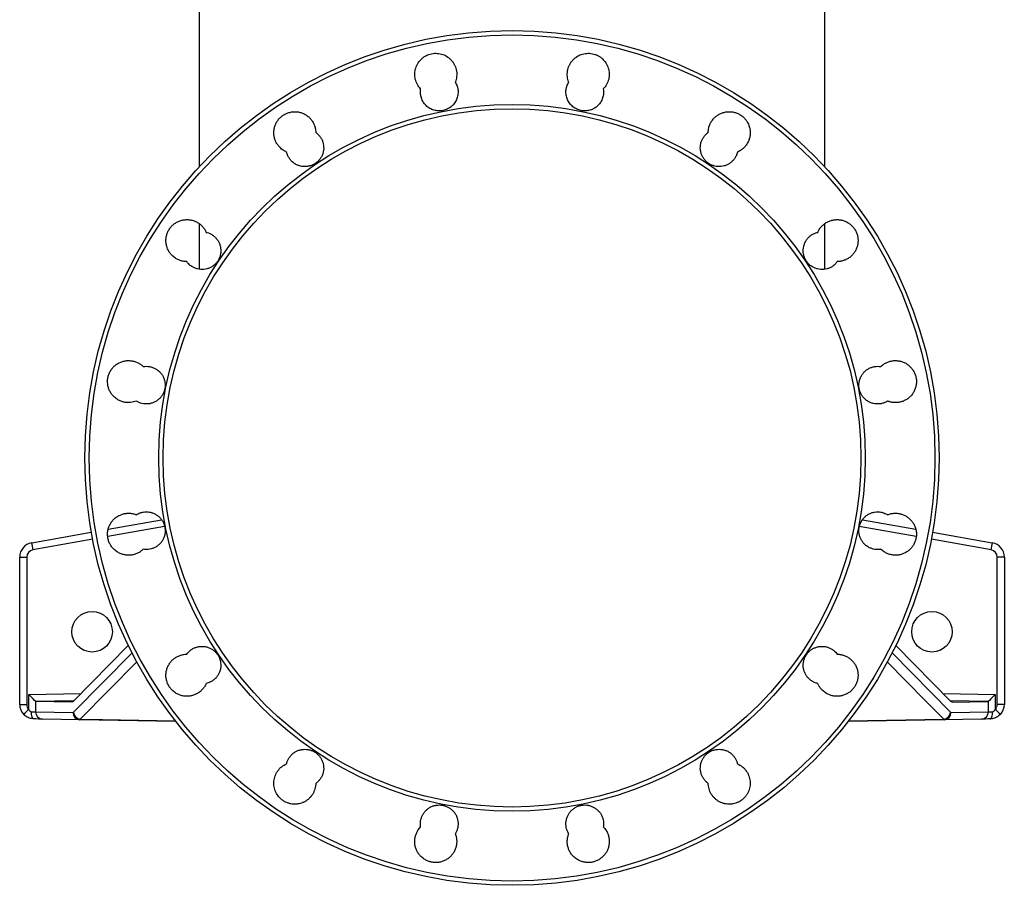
# Model space of a CAD drawing. Header units: millimetres. Extents: x 2363 to 4557, y 1092 to 5762.
# Tile 1 of 26: x 2603 to 3963, y 1092 to 2287. Entities that reach past the tile are written whole.
import ezdxf

# ---------------------------------------------------------------- set-up
doc = ezdxf.new("R2010")
doc.units = ezdxf.units.MM
doc.header["$LTSCALE"] = 2

msp = doc.modelspace()

# ---------------------------------------------------------------- linework, layer by layer
at = {"color": 7, "linetype": 'Continuous', "lineweight": 25}
for p, q in [((2850.8, 2421.9), (2850.8, 2083.7)), ((3714.8, 2083.7), (3714.8, 2421.9)), ((2850.8, 2005.1), (2850.8, 1942.4)), ((3714.8, 1942.3), (3714.8, 2005.2)), ((2725, 1583.4), (2798.8, 1596.4)), ((3766.7, 1596.4), (3840.5, 1583.4)), ((2619.3, 1564.8), (2701.7, 1579.3)), ((3863.8, 1579.3), (3946.2, 1564.8)), ((2602.8, 1545.1), (2612.6, 1545.1)), ((2602.8, 1341.5), (2602.8, 1545.1)), ((2612.6, 1545.1), (2612.6, 1341.5)), ((3952.9, 1341.5), (3952.9, 1545.1)), ((3962.8, 1545.1), (3952.9, 1545.1)), ((3962.8, 1545.1), (3962.8, 1341.5)), ((2752.6, 1422.9), (2676.3, 1345.3)), ((3812.9, 1422.9), (3889.3, 1345.3)), ((2615.3, 1334.7), (2615.3, 1355.3)), ((3950.2, 1355.3), (3950.2, 1334.7)), ((2602.8, 1341.5), (2612.6, 1341.5)), ((2624.8, 1345.8), (2624.8, 1331.3)), ((2674.8, 1344.6), (2625.5, 1345.5)), ((2676.3, 1345.3), (2674.8, 1344.6)), ((3890.7, 1344.6), (3889.3, 1345.3)), ((3890.7, 1344.6), (3940, 1345.5)), ((3940.7, 1331.3), (3940.7, 1345.8)), ((3962.8, 1341.5), (3952.9, 1341.5)), ((2624.8, 1331.3), (2676.3, 1330.4)), ((2685.8, 1320.4), (2634.3, 1321.3)), ((2676.3, 1330.4), (2677, 1330.8)), ((2686.5, 1321.1), (2685.8, 1320.4)), ((2818.3, 1318.1), (2685.8, 1320.4)), ((3879.7, 1320.4), (3746.9, 1318.1)), ((3879.7, 1320.4), (3879, 1321.1)), ((3931.2, 1321.3), (3879.7, 1320.4)), ((3888.5, 1330.8), (3889.2, 1330.4)), ((3889.2, 1330.4), (3940.7, 1331.3))]:
    msp.add_line(p, q, dxfattribs=at)
at = {"color": 8, "linetype": 'Continuous', "lineweight": 25}
for p, q in [((2803, 1587.1), (2724.3, 1573.2)), ((3841.2, 1573.2), (3762.5, 1587.1)), ((2703.6, 1569.5), (2620.8, 1554.9)), ((3944.7, 1554.9), (3862, 1569.5)), ((2677, 1330.8), (2757.9, 1413)), ((3807.7, 1412.9), (3888.5, 1330.8)), ((2764.6, 1400.5), (2686.5, 1321.1)), ((2615.3, 1355.3), (2687.3, 1356.5)), ((3878.2, 1356.5), (3950.2, 1355.3)), ((2677.3, 1346.4), (2625.5, 1345.5)), ((3940, 1345.5), (3888.2, 1346.4)), ((3747.4, 1318.8), (3879, 1321.1))]:
    msp.add_line(p, q, dxfattribs=at)
at = {"color": 8, "linetype": 'Continuous', "lineweight": 25, "flags": 128}
for points in [[(3879, 1321.1), (3874, 1326.2), (3854, 1346.6), (3801, 1400.4)], [(2686.5, 1321.1), (2717, 1320.6), (2817.7, 1318.8)]]:
    msp.add_lwpolyline(points, dxfattribs=at)
at = {"color": 7, "linetype": 'Continuous', "lineweight": 25, "flags": 128}
for points in [[(2622.4, 1321.5), (2621.7, 1321.7), (2621, 1322.3), (2620.4, 1323.2), (2619.8, 1324.5), (2619.4, 1326), (2619.1, 1327.7), (2618.9, 1329.6), (2618.9, 1331.5)], [(2618.9, 1331.5), (2620.5, 1331.5), (2622, 1331.4), (2623.2, 1331.4), (2624.2, 1331.3), (2624.8, 1331.3)], [(2634.3, 1321.3), (2633, 1321.3), (2631.1, 1321.4), (2628.6, 1321.4), (2625.7, 1321.5), (2622.4, 1321.5)], [(3943.1, 1321.5), (3939.8, 1321.5), (3936.9, 1321.4), (3934.4, 1321.4), (3932.5, 1321.3), (3931.2, 1321.3)], [(3940.7, 1331.3), (3941.4, 1331.3), (3942.3, 1331.4), (3943.5, 1331.4), (3945, 1331.5), (3946.7, 1331.5)], [(3943.1, 1321.5), (3943.8, 1321.7), (3944.5, 1322.3), (3945.1, 1323.2), (3945.7, 1324.5), (3946.1, 1326), (3946.4, 1327.7), (3946.6, 1329.6), (3946.7, 1331.5)]]:
    msp.add_lwpolyline(points, dxfattribs=at)
at = {"color": 7, "linetype": 'Continuous', "lineweight": 25}
for centre, radius in [((3282.8, 1681.9), 590), ((3282.8, 1681.9), 584.1), ((3282.8, 1681.9), 487.9), ((3282.8, 1681.9), 482), ((2702.8, 1441.9), 28), ((3862.8, 1441.9), 28)]:
    msp.add_circle(centre, radius, dxfattribs=at)
for centre, radius, start, end in [((2622.8, 1545.1), 20, 100, 180), ((2763.3, 1582.6), 145.1, 187.0426, 190.9818), ((3802.3, 1582.6), 145.1, 349.0182, 352.9574), ((3942.8, 1545.1), 20, 0, 80), ((2622.6, 1545.1), 10, 100, 180), ((3942.9, 1545.1), 10, 0, 80), ((2622.8, 1341.5), 20, 180, 223.3707), ((2754.4, 1183.9), 205.1, 132.6872, 135.4456), ((2622.6, 1341.5), 10, 180, 223.3707), ((3942.9, 1341.5), 10, 316.6293, 0), ((3811.1, 1183.9), 205.1, 44.5544, 47.3128), ((3942.8, 1341.5), 20, 316.6293, 0), ((2634.6, 1331.1), 9.83, 178.9678, 268.0113), ((2686.1, 1330.2), 9.83, 178.9686, 268.0119), ((2687.5, 1331.6), 10.5, 184.4763, 264.6566), ((3878, 1331.6), 10.5, 275.3434, 355.5237), ((3879.4, 1330.2), 9.83, 271.9881, 1.0314), ((3930.9, 1331.1), 9.83, 271.9887, 1.0322)]:
    msp.add_arc(centre, radius, start, end, dxfattribs=at)
for centre, major_axis, ratio, start_param, end_param in [((2615.1, 1355.3), (10, -9.83), 0.008726, 0.270337, 1.561919), ((3950.4, 1355.3), (10, 9.83), 0.008726, 1.579674, 2.871256), ((2625.5, 1355.5), (0, 10), 0.269161, 2.867721, 3.137298), ((3940, 1355.5), (0, 10), 0.269161, 3.145887, 3.415464)]:
    msp.add_ellipse(centre, major_axis=major_axis, ratio=ratio, start_param=start_param, end_param=end_param, dxfattribs=at)
for points, knots in [([(3156.6, 2191.3), (3154.8, 2193.1), (3153.3, 2195.2), (3151.4, 2198.6), (3150.8, 2199.8), (3149.9, 2202.2), (3149.5, 2203.5), (3148.9, 2206), (3148.7, 2207.3), (3148.4, 2209.9), (3148.4, 2211.1), (3148.5, 2213.7), (3148.6, 2215), (3149, 2217.6), (3149.3, 2218.9), (3150.5, 2222.6), (3151.6, 2224.9), (3154.4, 2229.3), (3156.1, 2231.3), (3159, 2233.9), (3160, 2234.7), (3162.1, 2236.2), (3163.3, 2236.8), (3165.6, 2238), (3166.8, 2238.5), (3169.2, 2239.3), (3170.5, 2239.7), (3173, 2240.2), (3174.3, 2240.4), (3176.9, 2240.5), (3178.2, 2240.5), (3182.1, 2240.2), (3184.6, 2239.7), (3189.6, 2238), (3191.9, 2236.8), (3195.1, 2234.5), (3196.1, 2233.7), (3198, 2232), (3198.9, 2231), (3200.5, 2229), (3201.3, 2228), (3202.7, 2225.8), (3203.3, 2224.6), (3204.4, 2222.3), (3204.8, 2221.1), (3205.6, 2218.6), (3205.9, 2217.3), (3206.5, 2213.4), (3206.5, 2210.9), (3206.1, 2207), (3205.8, 2205.7), (3205.2, 2203.2), (3204.8, 2201.9), (3204.3, 2200.7)], [0, 0, 0, 0, 0.0625, 0.0625, 0.09375, 0.09375, 0.125, 0.125, 0.15625, 0.15625, 0.1875, 0.1875, 0.21875, 0.21875, 0.25, 0.25, 0.3125, 0.3125, 0.375, 0.375, 0.40625, 0.40625, 0.4375, 0.4375, 0.46875, 0.46875, 0.5, 0.5, 0.53125, 0.53125, 0.5625, 0.5625, 0.625, 0.625, 0.6875, 0.6875, 0.71875, 0.71875, 0.75, 0.75, 0.78125, 0.78125, 0.8125, 0.8125, 0.84375, 0.84375, 0.875, 0.875, 0.9375, 0.9375, 0.96875, 0.96875, 1, 1, 1, 1]), ([(3361.2, 2200.7), (3360.2, 2203.2), (3359.6, 2205.7), (3359, 2210.9), (3359.1, 2213.4), (3359.7, 2217.3), (3360, 2218.6), (3360.7, 2221.1), (3361.1, 2222.3), (3362.2, 2224.6), (3362.8, 2225.8), (3364.2, 2228), (3365, 2229), (3366.6, 2231), (3367.5, 2232), (3369.4, 2233.7), (3370.5, 2234.5), (3373.7, 2236.8), (3375.9, 2238), (3379.6, 2239.3), (3380.9, 2239.6), (3383.4, 2240.1), (3384.7, 2240.3), (3387.3, 2240.5), (3388.6, 2240.5), (3391.2, 2240.4), (3392.5, 2240.2), (3395, 2239.7), (3396.3, 2239.3), (3398.7, 2238.5), (3400, 2238), (3402.3, 2236.8), (3403.4, 2236.2), (3405.5, 2234.7), (3406.6, 2233.9), (3409.4, 2231.3), (3411.1, 2229.3), (3412.9, 2226.6), (3413.2, 2226), (3413.8, 2224.9), (3414.1, 2224.3), (3414.9, 2222.5), (3415.4, 2221.3), (3416, 2219.5), (3416.2, 2218.9), (3416.5, 2217.6), (3416.6, 2216.9), (3416.9, 2215), (3417, 2213.7), (3417.1, 2211.1), (3417.1, 2209.9), (3416.9, 2207.9), (3416.8, 2207.3), (3416.6, 2206), (3416.5, 2205.3), (3416, 2203.5), (3415.6, 2202.2), (3414.9, 2200.4), (3414.7, 2199.8), (3414.1, 2198.6), (3413.8, 2198), (3412.2, 2195.2), (3410.7, 2193.1), (3408.9, 2191.3)], [0, 0, 0, 0, 0.0625, 0.0625, 0.125, 0.125, 0.15625, 0.15625, 0.1875, 0.1875, 0.21875, 0.21875, 0.25, 0.25, 0.28125, 0.28125, 0.3125, 0.3125, 0.375, 0.375, 0.40625, 0.40625, 0.4375, 0.4375, 0.46875, 0.46875, 0.5, 0.5, 0.53125, 0.53125, 0.5625, 0.5625, 0.59375, 0.59375, 0.625, 0.625, 0.6875, 0.6875, 0.703125, 0.703125, 0.71875, 0.71875, 0.75, 0.75, 0.765625, 0.765625, 0.78125, 0.78125, 0.8125, 0.8125, 0.84375, 0.84375, 0.859375, 0.859375, 0.875, 0.875, 0.90625, 0.90625, 0.921875, 0.921875, 0.9375, 0.9375, 1, 1, 1, 1]), ([(3204.3, 2200.7), (3205.5, 2199), (3206.3, 2197.1), (3207.3, 2194.1), (3207.6, 2193.1), (3208, 2191), (3208.1, 2190), (3208.3, 2187.9), (3208.3, 2186.8), (3208.2, 2184.7), (3208.1, 2183.7), (3207.6, 2180.6), (3207, 2178.6), (3205.7, 2175.7), (3205.3, 2174.8), (3204.2, 2172.9), (3203.6, 2172.1), (3202.4, 2170.4), (3201.7, 2169.6), (3200.6, 2168.5), (3200.2, 2168.1), (3199.4, 2167.4), (3199, 2167.1), (3197, 2165.4), (3195.2, 2164.3), (3191.4, 2162.5), (3189.4, 2161.9), (3186.4, 2161.3), (3185.3, 2161.1), (3183.2, 2161), (3182.2, 2161), (3180.1, 2161), (3179, 2161.2), (3177, 2161.5), (3175.9, 2161.7), (3172.9, 2162.6), (3171, 2163.5), (3168.3, 2165), (3167.4, 2165.6), (3165.7, 2166.9), (3164.9, 2167.6), (3163.4, 2169), (3162.7, 2169.8), (3161.4, 2171.5), (3160.8, 2172.3), (3159.7, 2174.1), (3159.2, 2175), (3158.3, 2176.9), (3157.9, 2177.9), (3157.3, 2179.9), (3157, 2180.9), (3156.7, 2182.4), (3156.6, 2182.9), (3156.5, 2184), (3156.4, 2184.5), (3156.2, 2187.1), (3156.3, 2189.2), (3156.6, 2191.3)], [0, 0, 0, 0, 0.0625, 0.0625, 0.09375, 0.09375, 0.125, 0.125, 0.15625, 0.15625, 0.1875, 0.1875, 0.25, 0.25, 0.28125, 0.28125, 0.3125, 0.3125, 0.34375, 0.34375, 0.359375, 0.359375, 0.375, 0.375, 0.4375, 0.4375, 0.5, 0.5, 0.53125, 0.53125, 0.5625, 0.5625, 0.59375, 0.59375, 0.625, 0.625, 0.6875, 0.6875, 0.71875, 0.71875, 0.75, 0.75, 0.78125, 0.78125, 0.8125, 0.8125, 0.84375, 0.84375, 0.875, 0.875, 0.90625, 0.90625, 0.921875, 0.921875, 0.9375, 0.9375, 1, 1, 1, 1]), ([(3408.9, 2191.3), (3409.2, 2189.2), (3409.3, 2187.1), (3409.1, 2184), (3408.9, 2182.9), (3408.5, 2180.9), (3408.3, 2179.9), (3407.6, 2177.9), (3407.2, 2176.9), (3406.3, 2175), (3405.8, 2174.1), (3404.2, 2171.4), (3402.8, 2169.8), (3399.8, 2166.8), (3398.2, 2165.6), (3395.9, 2164.3), (3395.4, 2164), (3394.5, 2163.5), (3394, 2163.3), (3392.6, 2162.7), (3391.6, 2162.3), (3389.6, 2161.7), (3388.6, 2161.5), (3386.5, 2161.2), (3385.5, 2161), (3382.3, 2160.9), (3380.2, 2161.1), (3377.1, 2161.7), (3376.1, 2161.9), (3374.1, 2162.6), (3373.2, 2163), (3371.3, 2163.9), (3370.4, 2164.4), (3368.6, 2165.5), (3367.7, 2166.1), (3366.1, 2167.4), (3365.3, 2168.1), (3363.8, 2169.6), (3363.1, 2170.4), (3361.9, 2172.1), (3361.3, 2173), (3360.3, 2174.8), (3359.8, 2175.7), (3358.5, 2178.6), (3357.9, 2180.6), (3357.4, 2183.7), (3357.3, 2184.8), (3357.2, 2186.8), (3357.2, 2187.9), (3357.4, 2190), (3357.5, 2191), (3357.8, 2192.5), (3357.9, 2193.1), (3358.2, 2194.1), (3358.4, 2194.6), (3359.2, 2197.1), (3360.1, 2199), (3361.2, 2200.7)], [0, 0, 0, 0, 0.0625, 0.0625, 0.09375, 0.09375, 0.125, 0.125, 0.15625, 0.15625, 0.1875, 0.1875, 0.25, 0.25, 0.3125, 0.3125, 0.328125, 0.328125, 0.34375, 0.34375, 0.375, 0.375, 0.40625, 0.40625, 0.4375, 0.4375, 0.5, 0.5, 0.53125, 0.53125, 0.5625, 0.5625, 0.59375, 0.59375, 0.625, 0.625, 0.65625, 0.65625, 0.6875, 0.6875, 0.71875, 0.71875, 0.75, 0.75, 0.8125, 0.8125, 0.84375, 0.84375, 0.875, 0.875, 0.90625, 0.90625, 0.921875, 0.921875, 0.9375, 0.9375, 1, 1, 1, 1]), ([(2971.3, 2104.2), (2969.8, 2104.9), (2966.5, 2106.6), (2962.4, 2110), (2959, 2114), (2956.5, 2118.2), (2954.7, 2122.8), (2953.8, 2127.6), (2953.7, 2132.6), (2954.4, 2137.4), (2955.9, 2142.1), (2958.1, 2146.4), (2961.1, 2150.4), (2964.7, 2153.7), (2968.8, 2156.4), (2973.3, 2158.4), (2978, 2159.6), (2982.9, 2160), (2987.8, 2159.6), (2992.5, 2158.3), (2997, 2156.3), (3001.1, 2153.5), (3004.6, 2150.1), (3007.5, 2146.2), (3009.7, 2141.8), (3011.4, 2136.8), (3011.6, 2133.2), (3011.7, 2131.2)], [0, 0, 0, 0, 0.0394336, 0.088439, 0.127733, 0.1670282, 0.2063225, 0.2456154, 0.2849081, 0.3242004, 0.3634884, 0.402776, 0.4420579, 0.4813405, 0.520618, 0.5598967, 0.5991741, 0.6384514, 0.6777311, 0.7170108, 0.7562951, 0.7955795, 0.8348695, 0.8741601, 0.9134545, 0.9527478, 1, 1, 1, 1]), ([(3553.8, 2131.2), (3553.9, 2133.3), (3554.2, 2137), (3555.9, 2142.1), (3558.1, 2146.4), (3561.1, 2150.4), (3564.7, 2153.7), (3568.8, 2156.4), (3573.3, 2158.4), (3578, 2159.6), (3582.9, 2160), (3587.8, 2159.6), (3592.6, 2158.3), (3597, 2156.3), (3601.1, 2153.5), (3604.6, 2150.1), (3607.6, 2146.2), (3609.8, 2141.8), (3611.2, 2137.1), (3611.9, 2132.2), (3611.7, 2127.3), (3610.7, 2122.5), (3608.9, 2118), (3606.3, 2113.8), (3603.1, 2110), (3599.4, 2106.9), (3596.3, 2105.1), (3594.5, 2104.3), (3594.2, 2104.2)], [0, 0, 0, 0, 0.04976, 0.08905, 0.128339, 0.167632, 0.206925, 0.246218, 0.285511, 0.3248, 0.364089, 0.403373, 0.442656, 0.481935, 0.521215, 0.56049, 0.599767, 0.639045, 0.67832, 0.717603, 0.756883, 0.79617, 0.835456, 0.874748, 0.914038, 0.953331, 0.992625, 1, 1, 1, 1]), ([(3011.7, 2131.2), (3012.2, 2130.9), (3013.8, 2129.7), (3016.2, 2127.3), (3018.9, 2123.8), (3020.9, 2119.9), (3022.2, 2115.7), (3022.7, 2111.3), (3022.6, 2106.9), (3021.7, 2102.6), (3020.1, 2098.5), (3017.8, 2094.7), (3014.9, 2091.4), (3011.5, 2088.6), (3007.7, 2086.4), (3003.6, 2084.9), (2999.2, 2084.1), (2994.8, 2084), (2990.5, 2084.7), (2986.3, 2086.1), (2982.1, 2088.3), (2978.4, 2091.3), (2975.3, 2095), (2972.8, 2099.1), (2971.9, 2102.4), (2971.3, 2104.2)], [0, 0, 0, 0, 0.015639, 0.05929, 0.102941, 0.146597, 0.190253, 0.233909, 0.277566, 0.321217, 0.36487, 0.408516, 0.452159, 0.495799, 0.539439, 0.583075, 0.626711, 0.670349, 0.713987, 0.757631, 0.801275, 0.855722, 0.899377, 0.943034, 1, 1, 1, 1]), ([(3594.2, 2104.2), (3593.6, 2102.3), (3592.6, 2099), (3590, 2094.7), (3587.1, 2091.4), (3583.7, 2088.6), (3579.9, 2086.4), (3575.8, 2084.9), (3571.5, 2084.1), (3567.1, 2084), (3562.7, 2084.7), (3558.5, 2086.1), (3554.3, 2088.3), (3550.6, 2091.3), (3547.6, 2095), (3545.3, 2098.8), (3543.8, 2102.9), (3542.9, 2107.2), (3542.8, 2111.6), (3543.4, 2116), (3544.8, 2120.1), (3546.8, 2124), (3549.5, 2127.5), (3551.9, 2129.9), (3553.4, 2131), (3553.8, 2131.2)], [0, 0, 0, 0, 0.059837, 0.103492, 0.147147, 0.190804, 0.234461, 0.278117, 0.321772, 0.365422, 0.409072, 0.452715, 0.496357, 0.550778, 0.59442, 0.638061, 0.681702, 0.725344, 0.768989, 0.812636, 0.856287, 0.899939, 0.943597, 0.987254, 1, 1, 1, 1]), ([(2833.4, 1952.9), (2831.2, 1953), (2827.4, 1953.3), (2822.3, 1955.1), (2817.6, 1957.6), (2813.4, 1961), (2810, 1965), (2807.5, 1969.3), (2805.8, 1973.8), (2804.8, 1978.7), (2804.7, 1983.6), (2805.4, 1988.4), (2806.9, 1993.1), (2809.1, 1997.5), (2812.1, 2001.4), (2815.7, 2004.7), (2819.8, 2007.4), (2824.3, 2009.4), (2829, 2010.6), (2833.9, 2011), (2838.8, 2010.6), (2843.6, 2009.3), (2848, 2007.3), (2852.1, 2004.5), (2855.6, 2001.1), (2858.5, 1997.4), (2859.8, 1994.6), (2860.4, 1993.3)], [0, 0, 0, 0, 0.052225, 0.091516, 0.130807, 0.179832, 0.219124, 0.258414, 0.297705, 0.336995, 0.376282, 0.41557, 0.454853, 0.494135, 0.533413, 0.572691, 0.61197, 0.651248, 0.690529, 0.72981, 0.769096, 0.808382, 0.847673, 0.886964, 0.926258, 0.965554, 1, 1, 1, 1]), ([(3705.1, 1993.3), (3705.8, 1994.7), (3707.1, 1997.5), (3710.1, 2001.4), (3713.7, 2004.7), (3717.8, 2007.4), (3722.2, 2009.4), (3727, 2010.6), (3731.9, 2011), (3736.8, 2010.6), (3741.5, 2009.3), (3746, 2007.3), (3750.1, 2004.5), (3753.6, 2001.1), (3756.5, 1997.2), (3758.8, 1992.8), (3760.2, 1988.1), (3760.8, 1983.3), (3760.7, 1978.4), (3759.7, 1973.6), (3757.9, 1969), (3755.3, 1964.8), (3752.1, 1961.1), (3748.3, 1957.9), (3744.1, 1955.5), (3739.5, 1953.8), (3735.4, 1953), (3733, 1952.9), (3732.1, 1952.9)], [0, 0, 0, 0, 0.036862, 0.076149, 0.115436, 0.154726, 0.194017, 0.233308, 0.272599, 0.311887, 0.351174, 0.390457, 0.429739, 0.469018, 0.508296, 0.54757, 0.586845, 0.626119, 0.665395, 0.704672, 0.74395, 0.783235, 0.822517, 0.861807, 0.901095, 0.940386, 0.979677, 1, 1, 1, 1]), ([(2860.4, 1993.3), (2861.4, 1993.1), (2863.8, 1992.4), (2867.3, 1990.8), (2871, 1988.3), (2874.2, 1985.2), (2876.8, 1981.7), (2878.8, 1977.8), (2880.1, 1973.6), (2880.6, 1969.2), (2880.5, 1964.8), (2879.6, 1960.5), (2878, 1956.4), (2875.7, 1952.6), (2872.8, 1949.3), (2869.4, 1946.5), (2865.6, 1944.3), (2861.5, 1942.8), (2857.2, 1942), (2852.8, 1941.9), (2848.4, 1942.6), (2844.2, 1944), (2840, 1946.2), (2836.3, 1949.2), (2834.3, 1951.8), (2833.4, 1952.9)], [0, 0, 0, 0, 0.029901, 0.073552, 0.117202, 0.160855, 0.204509, 0.248162, 0.291816, 0.335466, 0.379113, 0.422756, 0.466398, 0.510034, 0.55367, 0.597304, 0.640937, 0.684574, 0.728211, 0.771854, 0.815497, 0.859146, 0.902796, 0.957261, 1, 1, 1, 1]), ([(3732.1, 1952.9), (3731.2, 1951.7), (3729.3, 1949.3), (3725.8, 1946.5), (3722, 1944.3), (3717.9, 1942.8), (3713.6, 1942), (3709.2, 1941.9), (3704.8, 1942.6), (3700.6, 1944), (3696.4, 1946.2), (3692.7, 1949.2), (3689.7, 1952.9), (3687.4, 1956.7), (3685.9, 1960.8), (3685, 1965.1), (3684.9, 1969.5), (3685.5, 1973.9), (3686.9, 1978), (3688.9, 1982), (3691.5, 1985.5), (3694.7, 1988.5), (3698.4, 1990.9), (3701.9, 1992.5), (3704.2, 1993.1), (3705.1, 1993.3)], [0, 0, 0, 0, 0.0454874, 0.0891393, 0.1327904, 0.1764445, 0.2200987, 0.2637519, 0.3074051, 0.3510533, 0.3947013, 0.4491446, 0.4927791, 0.5364124, 0.5800473, 0.623681, 0.6673185, 0.7109534, 0.7545957, 0.7982386, 0.8418873, 0.8855353, 0.9291885, 0.9728425, 1, 1, 1, 1]), ([(2763.9, 1760.3), (2761.3, 1759.5), (2757.1, 1758.2), (2751.1, 1758.2), (2746.3, 1758.9), (2741.6, 1760.5), (2736.9, 1762.9), (2732.8, 1766.3), (2729.4, 1770.4), (2726.9, 1774.6), (2725.1, 1779.2), (2724.2, 1784), (2724, 1788.9), (2724.7, 1793.8), (2726.2, 1798.4), (2728.5, 1802.8), (2731.5, 1806.7), (2735, 1810.1), (2739.1, 1812.8), (2743.6, 1814.8), (2748.4, 1816), (2753.3, 1816.4), (2758.2, 1815.9), (2762.9, 1814.7), (2767.4, 1812.6), (2770.9, 1810.3), (2772.7, 1808.6), (2773.4, 1808)], [0, 0, 0, 0, 0.064993, 0.104288, 0.143582, 0.18288, 0.222178, 0.271214, 0.310502, 0.349789, 0.389079, 0.428365, 0.467651, 0.506934, 0.546216, 0.585497, 0.624778, 0.664059, 0.703344, 0.742629, 0.781919, 0.821209, 0.860504, 0.8998, 0.939097, 0.978395, 1, 1, 1, 1]), ([(3792.1, 1808), (3792.9, 1808.7), (3794.8, 1810.4), (3798.4, 1812.8), (3802.9, 1814.8), (3807.6, 1816), (3812.5, 1816.4), (3817.4, 1815.9), (3822.2, 1814.7), (3826.6, 1812.6), (3830.7, 1809.9), (3834.2, 1806.5), (3837.2, 1802.5), (3839.4, 1798.2), (3840.8, 1793.5), (3841.5, 1788.6), (3841.3, 1783.7), (3840.3, 1778.9), (3838.5, 1774.3), (3836, 1770.1), (3832.8, 1766.4), (3829, 1763.3), (3824.7, 1760.8), (3820.1, 1759.1), (3815.3, 1758.2), (3810.4, 1758.2), (3805.8, 1758.8), (3802.9, 1759.8), (3801.6, 1760.3)], [0, 0, 0, 0, 0.023964, 0.06325, 0.102535, 0.141825, 0.181115, 0.220406, 0.259697, 0.298986, 0.338274, 0.377558, 0.41684, 0.456118, 0.495396, 0.534671, 0.573946, 0.613221, 0.652495, 0.691772, 0.731049, 0.770331, 0.809613, 0.848902, 0.888189, 0.92748, 0.966771, 1, 1, 1, 1]), ([(2773.4, 1808), (2774.8, 1808.2), (2777.8, 1808.5), (2782.2, 1808.1), (2786.4, 1807), (2790.4, 1805.1), (2794.1, 1802.7), (2797.3, 1799.6), (2799.9, 1796.1), (2801.9, 1792.1), (2803.2, 1787.9), (2803.7, 1783.6), (2803.6, 1779.2), (2802.7, 1774.9), (2801.1, 1770.8), (2798.8, 1767), (2795.9, 1763.7), (2792.5, 1760.9), (2788.7, 1758.7), (2784.6, 1757.2), (2780.3, 1756.3), (2775.9, 1756.3), (2770.2, 1757.1), (2766.4, 1759), (2763.9, 1760.3)], [0, 0, 0, 0, 0.044155, 0.0878168, 0.1314784, 0.1751436, 0.2188086, 0.2624716, 0.3061357, 0.3497924, 0.3934516, 0.4371031, 0.4807541, 0.5243994, 0.5680452, 0.6116916, 0.6553363, 0.6989836, 0.742632, 0.7862871, 0.829942, 0.873603, 0.9172646, 1, 1, 1, 1]), ([(3801.6, 1760.3), (3800.7, 1759.8), (3798.6, 1758.5), (3794.8, 1757.2), (3790.5, 1756.3), (3786.1, 1756.3), (3781.7, 1756.9), (3777.5, 1758.3), (3773.3, 1760.6), (3769.6, 1763.6), (3766.6, 1767.2), (3764.3, 1771), (3762.8, 1775.1), (3761.9, 1779.4), (3761.8, 1783.8), (3762.4, 1788.2), (3763.8, 1792.4), (3765.8, 1796.3), (3768.4, 1799.8), (3771.6, 1802.8), (3775.3, 1805.2), (3779.3, 1807), (3783.6, 1808.1), (3787.9, 1808.5), (3790.8, 1808.2), (3792.1, 1808)], [0, 0, 0, 0, 0.031136, 0.074786, 0.118436, 0.16209, 0.205744, 0.249397, 0.293051, 0.347517, 0.391155, 0.434791, 0.478428, 0.522064, 0.565697, 0.609331, 0.652966, 0.696602, 0.740242, 0.783882, 0.82753, 0.871178, 0.91483, 0.958483, 1, 1, 1, 1]), ([(2773.4, 1555.8), (2772.2, 1554.7), (2769.7, 1552.5), (2765.5, 1550.1), (2760.9, 1548.4), (2756, 1547.5), (2751.1, 1547.5), (2746.3, 1548.2), (2741.6, 1549.8), (2736.9, 1552.3), (2732.8, 1555.6), (2729.4, 1559.7), (2726.9, 1563.9), (2725.1, 1568.5), (2724.2, 1573.3), (2724, 1578.2), (2724.7, 1583.1), (2726.2, 1587.7), (2728.5, 1592.1), (2731.5, 1596), (2735, 1599.4), (2739.1, 1602.1), (2743.6, 1604.1), (2748.4, 1605.3), (2753.3, 1605.7), (2758.2, 1605.2), (2761.7, 1604.3), (2763.5, 1603.6), (2763.9, 1603.5)], [0, 0, 0, 0, 0.038999, 0.078, 0.117291, 0.156581, 0.195875, 0.235168, 0.274459, 0.313751, 0.362771, 0.402049, 0.441327, 0.480605, 0.519882, 0.559159, 0.598435, 0.637711, 0.676989, 0.71627, 0.75555, 0.794836, 0.834122, 0.873413, 0.912704, 0.951997, 0.99129, 1, 1, 1, 1]), ([(2763.9, 1603.5), (2765.6, 1604.4), (2768.6, 1606), (2773.4, 1607.2), (2777.8, 1607.5), (2782.2, 1607.1), (2786.4, 1606), (2790.4, 1604.2), (2794.1, 1601.7), (2797.3, 1598.7), (2799.9, 1595.1), (2801.9, 1591.2), (2803.2, 1587), (2803.7, 1582.6), (2803.6, 1578.2), (2802.7, 1573.9), (2801.1, 1569.8), (2798.8, 1566.1), (2795.9, 1562.7), (2792.5, 1559.9), (2788.7, 1557.7), (2784.6, 1556.2), (2779.4, 1555.2), (2775.7, 1555.5), (2773.4, 1555.8)], [0, 0, 0, 0, 0.058392, 0.102051, 0.14571, 0.189371, 0.233032, 0.276691, 0.32035, 0.364004, 0.407659, 0.451305, 0.494951, 0.538594, 0.582234, 0.625875, 0.669517, 0.713163, 0.756808, 0.800461, 0.844114, 0.887772, 0.93143, 1, 1, 1, 1]), ([(3792.1, 1555.8), (3791.6, 1555.7), (3789.6, 1555.4), (3786.1, 1555.3), (3781.7, 1556), (3777.6, 1557.4), (3773.3, 1559.6), (3769.6, 1562.6), (3766.6, 1566.3), (3764.3, 1570.1), (3762.8, 1574.2), (3761.9, 1578.5), (3761.8, 1582.9), (3762.4, 1587.3), (3763.8, 1591.4), (3765.8, 1595.4), (3768.4, 1598.9), (3771.6, 1601.9), (3775.3, 1604.3), (3779.3, 1606.1), (3783.6, 1607.2), (3788, 1607.5), (3792.4, 1607.1), (3797, 1605.9), (3800, 1604.3), (3801.6, 1603.5)], [0, 0, 0, 0, 0.016816, 0.060468, 0.104119, 0.147774, 0.19143, 0.245906, 0.289551, 0.333197, 0.376844, 0.42049, 0.46413, 0.50777, 0.551407, 0.595044, 0.63868, 0.682317, 0.725959, 0.7696, 0.813248, 0.856897, 0.900551, 0.944205, 1, 1, 1, 1]), ([(3801.6, 1603.5), (3802.1, 1603.6), (3804, 1604.4), (3807.6, 1605.3), (3812.5, 1605.7), (3817.4, 1605.2), (3822.2, 1604), (3826.6, 1601.9), (3830.7, 1599.2), (3834.2, 1595.8), (3837.2, 1591.8), (3839.4, 1587.5), (3840.8, 1582.8), (3841.5, 1577.9), (3841.3, 1573), (3840.3, 1568.2), (3838.5, 1563.6), (3836, 1559.4), (3832.8, 1555.7), (3829, 1552.6), (3824.7, 1550.1), (3820.1, 1548.4), (3815.3, 1547.5), (3810.4, 1547.5), (3805.5, 1548.2), (3800.9, 1549.8), (3796.3, 1552.2), (3793.6, 1554.5), (3792.1, 1555.8)], [0, 0, 0, 0, 0.01109, 0.050376, 0.089661, 0.128952, 0.168243, 0.207536, 0.246828, 0.286119, 0.325409, 0.364695, 0.403981, 0.443261, 0.482542, 0.521819, 0.561095, 0.60037, 0.639645, 0.678924, 0.718202, 0.757485, 0.796768, 0.836056, 0.875345, 0.914636, 0.953929, 1, 1, 1, 1]), ([(2833.4, 1410.9), (2835, 1412.7), (2837.5, 1415.7), (2842, 1418.7), (2846, 1420.5), (2850.3, 1421.5), (2854.7, 1421.9), (2859.1, 1421.5), (2863.3, 1420.4), (2867.3, 1418.5), (2871, 1416.1), (2874.1, 1413), (2876.8, 1409.5), (2878.8, 1405.6), (2880.1, 1401.4), (2880.6, 1397), (2880.5, 1392.6), (2879.6, 1388.3), (2878, 1384.2), (2875.7, 1380.4), (2872.8, 1377.1), (2869.4, 1374.3), (2865.3, 1371.9), (2862.2, 1370.9), (2860.4, 1370.4)], [0, 0, 0, 0, 0.0726227, 0.1162823, 0.1599431, 0.2036043, 0.2472664, 0.2909257, 0.3345846, 0.3782372, 0.4218911, 0.465538, 0.5091827, 0.5528244, 0.5964663, 0.6401091, 0.6837519, 0.7273984, 0.7710471, 0.8146999, 0.8583552, 0.9020145, 0.9456736, 1, 1, 1, 1]), ([(3705.1, 1370.4), (3705, 1370.4), (3703.5, 1370.8), (3700.7, 1371.8), (3696.4, 1374), (3692.7, 1377), (3689.7, 1380.6), (3687.4, 1384.4), (3685.9, 1388.5), (3685, 1392.9), (3684.9, 1397.3), (3685.5, 1401.6), (3686.9, 1405.8), (3688.9, 1409.7), (3691.5, 1413.2), (3694.7, 1416.2), (3698.4, 1418.7), (3702.4, 1420.4), (3706.7, 1421.5), (3711.1, 1421.9), (3715.5, 1421.5), (3719.7, 1420.4), (3723.7, 1418.5), (3728.2, 1415.6), (3730.6, 1412.7), (3732.1, 1410.9)], [0, 0, 0, 0, 0.002527, 0.046182, 0.089837, 0.144306, 0.187964, 0.231621, 0.275278, 0.318935, 0.362589, 0.406243, 0.449889, 0.493536, 0.537176, 0.580817, 0.624458, 0.668098, 0.711744, 0.755389, 0.799041, 0.842692, 0.88635, 0.930009, 1, 1, 1, 1]), ([(2860.4, 1370.4), (2860.2, 1370), (2859.3, 1368), (2857.3, 1364.8), (2854.2, 1361), (2850.4, 1357.9), (2846.1, 1355.5), (2841.5, 1353.8), (2836.7, 1352.9), (2831.8, 1352.8), (2826.9, 1353.5), (2822.3, 1355.1), (2817.6, 1357.6), (2813.4, 1360.9), (2810, 1365), (2807.5, 1369.2), (2805.8, 1373.8), (2804.8, 1378.6), (2804.7, 1383.5), (2805.4, 1388.4), (2806.9, 1393.1), (2809.1, 1397.4), (2812.1, 1401.3), (2815.7, 1404.7), (2819.8, 1407.4), (2824.2, 1409.4), (2828.8, 1410.6), (2831.8, 1410.8), (2833.4, 1410.9)], [0, 0, 0, 0, 0.012356, 0.051642, 0.090928, 0.130218, 0.16951, 0.208802, 0.248095, 0.287385, 0.326676, 0.365962, 0.405247, 0.454248, 0.493525, 0.532801, 0.572076, 0.611352, 0.650629, 0.689905, 0.729186, 0.768467, 0.807755, 0.847041, 0.886332, 0.925623, 0.962811, 1, 1, 1, 1]), ([(3732.1, 1410.9), (3733.7, 1410.8), (3736.9, 1410.6), (3741.6, 1409.3), (3746, 1407.3), (3750.1, 1404.5), (3753.6, 1401.1), (3756.5, 1397.2), (3758.8, 1392.8), (3760.2, 1388.1), (3760.8, 1383.2), (3760.7, 1378.3), (3759.7, 1373.5), (3757.9, 1369), (3755.3, 1364.8), (3752.1, 1361), (3748.3, 1357.9), (3744.1, 1355.5), (3739.5, 1353.8), (3734.7, 1352.9), (3729.7, 1352.8), (3724.9, 1353.5), (3720.2, 1355.1), (3715.6, 1357.6), (3711.4, 1360.9), (3708, 1365), (3706.1, 1368.2), (3705.3, 1370), (3705.1, 1370.4)], [0, 0, 0, 0, 0.038407, 0.076814, 0.116105, 0.155396, 0.194688, 0.233981, 0.273272, 0.312564, 0.351851, 0.391138, 0.430419, 0.469701, 0.508978, 0.548255, 0.587531, 0.626808, 0.666085, 0.705363, 0.744645, 0.783927, 0.823215, 0.862503, 0.911524, 0.950814, 0.990104, 1, 1, 1, 1]), ([(2615.3, 1334.7), (2615.6, 1334.1), (2616.2, 1333.1), (2617.2, 1332.1), (2618.1, 1331.6), (2618.6, 1331.5), (2618.9, 1331.5)], [0, 0, 0, 0, 0.401148, 0.663768, 0.86604, 1, 1, 1, 1]), ([(3946.7, 1331.5), (3947, 1331.6), (3947.6, 1331.7), (3948.6, 1332.3), (3949.5, 1333.3), (3950, 1334.2), (3950.2, 1334.7)], [0, 0, 0, 0, 0.193445, 0.386094, 0.702022, 1, 1, 1, 1]), ([(2622.4, 1321.5), (2620.2, 1321.8), (2615.9, 1322.3), (2611.1, 1325), (2608.9, 1327.1), (2608.2, 1327.8)], [0, 0, 0, 0, 0.412458, 0.825, 1, 1, 1, 1]), ([(3957.3, 1327.8), (3955.6, 1326.3), (3952.3, 1323.4), (3947.1, 1321.8), (3944, 1321.6), (3943.1, 1321.5)], [0, 0, 0, 0, 0.413458, 0.827068, 1, 1, 1, 1]), ([(2971.3, 1259.5), (2971.7, 1260.9), (2972.5, 1263.7), (2974.6, 1267.6), (2977.2, 1271.1), (2980.4, 1274.2), (2984.1, 1276.6), (2988.1, 1278.4), (2992.4, 1279.4), (2996.8, 1279.8), (3001.2, 1279.4), (3005.4, 1278.3), (3009.4, 1276.4), (3013.1, 1274), (3016.2, 1270.9), (3018.9, 1267.4), (3020.8, 1263.5), (3022.2, 1259.3), (3022.7, 1254.9), (3022.6, 1250.5), (3021.7, 1246.2), (3020.1, 1242.1), (3017.8, 1238.3), (3015, 1235.1), (3012.8, 1233.3), (3011.7, 1232.5)], [0, 0, 0, 0, 0.043551, 0.087105, 0.130756, 0.174407, 0.218062, 0.261715, 0.305365, 0.349014, 0.392658, 0.436302, 0.479938, 0.523575, 0.567209, 0.610841, 0.654475, 0.698111, 0.74175, 0.785389, 0.829037, 0.872684, 0.916335, 0.959987, 1, 1, 1, 1]), ([(3553.8, 1232.5), (3552.6, 1233.4), (3550.4, 1235.2), (3547.6, 1238.6), (3545.3, 1242.3), (3543.8, 1246.5), (3542.9, 1250.8), (3542.8, 1255.2), (3543.4, 1259.5), (3544.8, 1263.7), (3546.8, 1267.6), (3549.5, 1271.1), (3552.7, 1274.2), (3556.3, 1276.6), (3560.4, 1278.4), (3564.6, 1279.4), (3569, 1279.8), (3573.4, 1279.4), (3577.7, 1278.3), (3581.7, 1276.4), (3585.3, 1274), (3588.5, 1270.9), (3591.1, 1267.4), (3593.1, 1263.6), (3593.8, 1260.9), (3594.2, 1259.5)], [0, 0, 0, 0, 0.0427377, 0.086391, 0.1300451, 0.1736967, 0.21735, 0.2610033, 0.3046537, 0.3483022, 0.391948, 0.4355887, 0.4792292, 0.5228637, 0.566498, 0.6101305, 0.6537637, 0.6974005, 0.7410369, 0.7846805, 0.8283227, 0.8719734, 0.9156225, 0.9578108, 1, 1, 1, 1]), ([(3011.7, 1232.5), (3011.7, 1231.9), (3011.7, 1231.2), (3011.6, 1229.9), (3011.5, 1229.3), (3011.2, 1227.3), (3011, 1226.1), (3010.2, 1223.6), (3009.8, 1222.4), (3009, 1220.6), (3008.7, 1220), (3008.1, 1218.8), (3007.8, 1218.3), (3006.8, 1216.6), (3006, 1215.6), (3004.8, 1214.1), (3004.4, 1213.6), (3003.5, 1212.6), (3003, 1212.2), (3000.7, 1209.9), (2998.6, 1208.4), (2995.7, 1206.9), (2995.1, 1206.6), (2993.9, 1206.1), (2993.3, 1205.9), (2991.5, 1205.2), (2990.2, 1204.8), (2988.3, 1204.4), (2987.7, 1204.3), (2986.4, 1204.1), (2985.8, 1204), (2983.8, 1203.9), (2982.5, 1203.8), (2979.9, 1204), (2978.7, 1204.1), (2976.7, 1204.5), (2976.1, 1204.6), (2974.8, 1205), (2974.2, 1205.2), (2972.4, 1205.8), (2971.2, 1206.3), (2968.9, 1207.4), (2967.7, 1208), (2965.6, 1209.5), (2964.5, 1210.3), (2962.6, 1212), (2961.6, 1212.9), (2959.1, 1215.9), (2957.7, 1218.1), (2955.4, 1222.8), (2954.7, 1225.2), (2954, 1229.1), (2953.8, 1230.4), (2953.7, 1233), (2953.8, 1234.3), (2954, 1236.8), (2954.2, 1238.1), (2954.8, 1240.7), (2955.2, 1241.9), (2956.1, 1244.3), (2956.6, 1245.5), (2957.8, 1247.8), (2958.5, 1248.9), (2960.8, 1252), (2962.6, 1253.9), (2966.7, 1257.2), (2968.9, 1258.5), (2971.3, 1259.5)], [0, 0, 0, 0, 0.015625, 0.015625, 0.03125, 0.03125, 0.0625, 0.0625, 0.09375, 0.09375, 0.109375, 0.109375, 0.125, 0.125, 0.15625, 0.15625, 0.171875, 0.171875, 0.1875, 0.1875, 0.25, 0.25, 0.265625, 0.265625, 0.28125, 0.28125, 0.3125, 0.3125, 0.328125, 0.328125, 0.34375, 0.34375, 0.375, 0.375, 0.40625, 0.40625, 0.421875, 0.421875, 0.4375, 0.4375, 0.46875, 0.46875, 0.5, 0.5, 0.53125, 0.53125, 0.5625, 0.5625, 0.625, 0.625, 0.6875, 0.6875, 0.71875, 0.71875, 0.75, 0.75, 0.78125, 0.78125, 0.8125, 0.8125, 0.84375, 0.84375, 0.875, 0.875, 0.9375, 0.9375, 1, 1, 1, 1]), ([(3594.2, 1259.5), (3596.6, 1258.5), (3598.8, 1257.2), (3601.9, 1254.7), (3602.8, 1253.9), (3604.6, 1252), (3605.4, 1251), (3607, 1248.9), (3607.7, 1247.8), (3608.9, 1245.5), (3609.4, 1244.3), (3610.4, 1241.9), (3610.7, 1240.7), (3611.3, 1238.1), (3611.5, 1236.8), (3611.8, 1234.3), (3611.8, 1233), (3611.7, 1230.4), (3611.5, 1229.1), (3610.9, 1225.2), (3610.1, 1222.8), (3608.7, 1219.8), (3608.4, 1219.2), (3607.7, 1218.1), (3607.4, 1217.6), (3606.3, 1215.9), (3605.6, 1214.9), (3604.3, 1213.4), (3603.8, 1213), (3602.9, 1212), (3602.5, 1211.6), (3601, 1210.3), (3600, 1209.5), (3597.8, 1208.1), (3596.7, 1207.4), (3594.9, 1206.6), (3594.3, 1206.3), (3593.1, 1205.8), (3592.5, 1205.6), (3590.7, 1205), (3589.4, 1204.6), (3587.5, 1204.3), (3586.9, 1204.2), (3585.6, 1204), (3584.9, 1204), (3581.7, 1203.8), (3579.1, 1204), (3575.9, 1204.7), (3575.3, 1204.8), (3574.1, 1205.2), (3573.4, 1205.4), (3571.6, 1206.1), (3570.4, 1206.6), (3568.7, 1207.5), (3568.2, 1207.8), (3567, 1208.5), (3566.5, 1208.9), (3564.9, 1210), (3563.9, 1210.8), (3562.5, 1212.2), (3562, 1212.6), (3561.1, 1213.6), (3560.7, 1214.1), (3559.5, 1215.6), (3558.7, 1216.6), (3557.7, 1218.3), (3557.4, 1218.8), (3556.8, 1220), (3556.5, 1220.6), (3555.7, 1222.4), (3554.8, 1224.8), (3554.3, 1227.3), (3554, 1229.3), (3553.9, 1229.9), (3553.8, 1231.2), (3553.8, 1231.9), (3553.8, 1232.5)], [0, 0, 0, 0, 0.0625, 0.0625, 0.09375, 0.09375, 0.125, 0.125, 0.15625, 0.15625, 0.1875, 0.1875, 0.21875, 0.21875, 0.25, 0.25, 0.28125, 0.28125, 0.3125, 0.3125, 0.375, 0.375, 0.390625, 0.390625, 0.40625, 0.40625, 0.4375, 0.4375, 0.453125, 0.453125, 0.46875, 0.46875, 0.5, 0.5, 0.53125, 0.53125, 0.546875, 0.546875, 0.5625, 0.5625, 0.59375, 0.59375, 0.609375, 0.609375, 0.625, 0.625, 0.6875, 0.6875, 0.703125, 0.703125, 0.71875, 0.71875, 0.75, 0.75, 0.765625, 0.765625, 0.78125, 0.78125, 0.8125, 0.8125, 0.828125, 0.828125, 0.84375, 0.84375, 0.875, 0.875, 0.890625, 0.890625, 0.90625, 0.90625, 0.9375, 0.96875, 0.96875, 0.984375, 0.984375, 1, 1, 1, 1]), ([(3156.6, 1172.5), (3156.6, 1173), (3156.3, 1174.9), (3156.2, 1178.3), (3156.8, 1182.6), (3158.2, 1186.8), (3160.2, 1190.7), (3162.9, 1194.2), (3166.1, 1197.3), (3169.7, 1199.7), (3173.8, 1201.5), (3178, 1202.5), (3182.4, 1202.9), (3186.8, 1202.5), (3191.1, 1201.4), (3195.1, 1199.5), (3198.7, 1197.1), (3201.9, 1194), (3204.5, 1190.5), (3206.5, 1186.6), (3207.8, 1182.4), (3208.4, 1178), (3208.2, 1173.6), (3207.3, 1169.3), (3205.9, 1165.7), (3204.8, 1163.7), (3204.3, 1163)], [0, 0, 0, 0, 0.014162, 0.057808, 0.101456, 0.145108, 0.18876, 0.232411, 0.276063, 0.319712, 0.363359, 0.407001, 0.450642, 0.494277, 0.537912, 0.581543, 0.625175, 0.66881, 0.712443, 0.756083, 0.799724, 0.843371, 0.887015, 0.930669, 0.974319, 1, 1, 1, 1]), ([(3361.2, 1163), (3360.7, 1163.8), (3359.5, 1165.9), (3358.1, 1169.6), (3357.3, 1173.9), (3357.2, 1178.3), (3357.8, 1182.6), (3359.1, 1186.8), (3361.1, 1190.7), (3363.8, 1194.2), (3367, 1197.3), (3370.7, 1199.7), (3374.7, 1201.5), (3379, 1202.5), (3383.4, 1202.9), (3387.8, 1202.5), (3392, 1201.4), (3396, 1199.5), (3399.7, 1197.1), (3402.8, 1194), (3405.5, 1190.5), (3407.4, 1186.6), (3408.7, 1182.4), (3409.3, 1178), (3409.2, 1174.7), (3408.9, 1172.9), (3408.9, 1172.5)], [0, 0, 0, 0, 0.028476, 0.072127, 0.115775, 0.159428, 0.20308, 0.246732, 0.290384, 0.33403, 0.377678, 0.421317, 0.464958, 0.508592, 0.552226, 0.595858, 0.63949, 0.683125, 0.726761, 0.7704, 0.814043, 0.857691, 0.901338, 0.944991, 0.988642, 1, 1, 1, 1]), ([(3204.3, 1163), (3204.9, 1161.5), (3205.9, 1158.5), (3206.5, 1153.6), (3206.3, 1148.7), (3205.3, 1143.9), (3203.5, 1139.3), (3201, 1135.1), (3197.8, 1131.4), (3194, 1128.3), (3189.7, 1125.8), (3185.1, 1124.2), (3180.3, 1123.2), (3175.4, 1123.2), (3170.5, 1123.9), (3165.9, 1125.5), (3161.2, 1128), (3157.1, 1131.3), (3153.6, 1135.4), (3151.1, 1139.6), (3149.4, 1144.2), (3148.4, 1149), (3148.3, 1153.9), (3149, 1158.8), (3150.5, 1163.5), (3152.9, 1168.2), (3155.3, 1171), (3156.6, 1172.5)], [0, 0, 0, 0, 0.038212, 0.077503, 0.116792, 0.156086, 0.19538, 0.234673, 0.273967, 0.313259, 0.352549, 0.391835, 0.431121, 0.470401, 0.509682, 0.54896, 0.588237, 0.637215, 0.676502, 0.715788, 0.755074, 0.79436, 0.833651, 0.87294, 0.912234, 0.951527, 1, 1, 1, 1]), ([(3408.9, 1172.5), (3410.3, 1170.9), (3412.7, 1168), (3415.1, 1163.2), (3416.6, 1158.5), (3417.2, 1153.6), (3417, 1148.7), (3416, 1143.9), (3414.2, 1139.3), (3411.7, 1135.1), (3408.5, 1131.4), (3404.7, 1128.3), (3400.4, 1125.8), (3395.8, 1124.2), (3391, 1123.2), (3386.1, 1123.2), (3381.2, 1123.9), (3376.6, 1125.5), (3371.9, 1128), (3367.8, 1131.3), (3364.3, 1135.4), (3361.8, 1139.6), (3360.1, 1144.2), (3359.1, 1149), (3359, 1153.9), (3359.7, 1158.7), (3360.7, 1161.6), (3361.2, 1163)], [0, 0, 0, 0, 0.05107, 0.090362, 0.129652, 0.168947, 0.20824, 0.247534, 0.286828, 0.32612, 0.365409, 0.404695, 0.44398, 0.48326, 0.52254, 0.561818, 0.601095, 0.640374, 0.679652, 0.728637, 0.76793, 0.807221, 0.846514, 0.885805, 0.9251, 0.964394, 1, 1, 1, 1])]:
    msp.add_open_spline(points, degree=3, knots=knots, dxfattribs=at)

doc.saveas('drawing.dxf')
